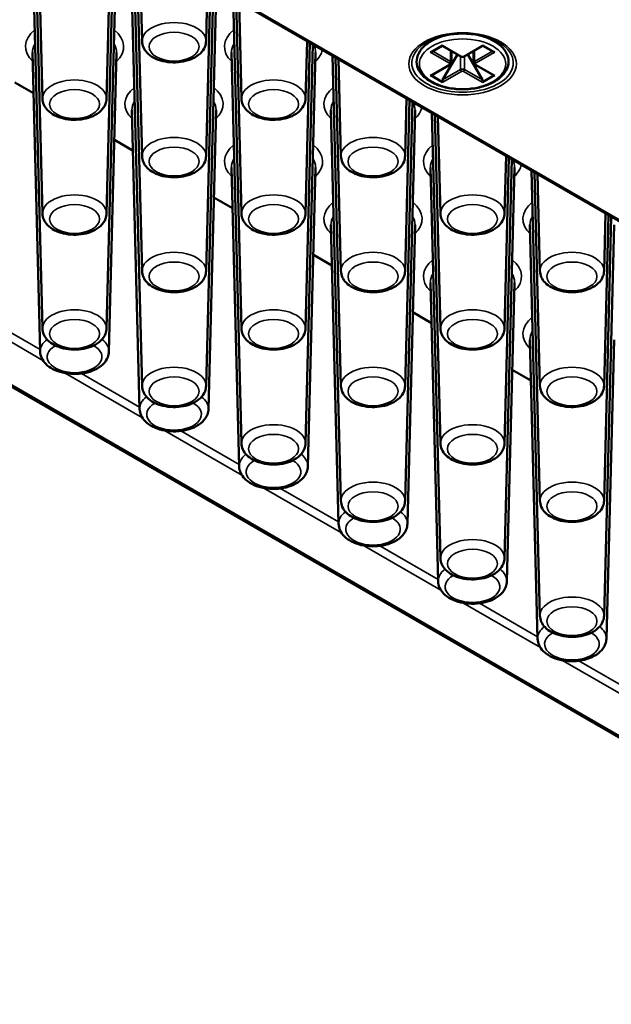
# Paper-space layout 'Sheet_1' of a CAD drawing. Header units: millimetres. Extents: x 0.8 to 58.3, y 0.8 to 58.3.
# Tile 107 of 128: x 47.5 to 49.2, y 40.8 to 43.5. Entities that reach past the tile are written whole.
import ezdxf

# ---------------------------------------------------------------- set-up
doc = ezdxf.new("R2010")
doc.units = ezdxf.units.MM
doc.layers.add('Visible (ISO)', color=7, linetype='Continuous', lineweight=50)
doc.layers.add('Visible Narrow (ISO)', color=7, linetype='Continuous', lineweight=35)

psp = doc.layouts.new('Sheet_1')

# ---------------------------------------------------------------- linework, layer by layer
at = {"layer": 'Visible (ISO)'}
for p, q in [((41.78643, 45.81622), (50.48872, 40.79195)), ((50.41707, 42.27798), (45.09985, 45.34788)), ((47.58286, 43.00395), (47.55915, 43.928)), ((47.58286, 43.32541), (47.56752, 43.92317)), ((47.76214, 43.32541), (47.77441, 43.80372)), ((47.76214, 43.00395), (47.78254, 43.79903)), ((47.58286, 42.6825), (47.55481, 43.77588)), ((47.76214, 42.6825), (47.79019, 43.77588)), ((47.86125, 42.84323), (47.83754, 43.76728)), ((47.86125, 43.16468), (47.84591, 43.76244)), ((47.86125, 43.48614), (47.85428, 43.75761)), ((48.04053, 43.48614), (48.04467, 43.64769)), ((48.04053, 43.16468), (48.0528, 43.643)), ((48.04053, 42.84323), (48.06093, 43.6383)), ((47.86125, 42.52177), (47.8332, 43.61515)), ((48.04053, 42.52177), (48.06858, 43.61515)), ((48.13964, 42.6825), (48.11593, 43.60655)), ((48.13964, 43.00395), (48.1243, 43.60172)), ((48.13964, 43.32541), (48.13267, 43.59688)), ((48.69024, 43.49782), (48.66889, 43.48549)), ((48.82619, 43.49782), (48.84754, 43.48549)), ((48.31892, 43.32541), (48.32306, 43.48696)), ((48.31892, 43.00395), (48.33119, 43.48227)), ((48.31892, 42.6825), (48.33932, 43.47758)), ((48.70139, 43.47372), (48.67192, 43.4567)), ((48.70139, 43.47505), (48.70139, 43.47372)), ((48.70139, 43.47372), (48.75346, 43.44365)), ((48.76297, 43.44365), (48.81505, 43.47372)), ((48.81505, 43.47505), (48.81505, 43.47372)), ((48.81505, 43.47372), (48.84452, 43.4567)), ((47.57626, 42.61815), (47.55481, 43.45442)), ((47.76874, 42.61815), (47.79019, 43.45442)), ((48.13964, 42.36104), (48.11158, 43.45442)), ((48.31892, 42.36104), (48.34697, 43.45442)), ((48.41803, 42.52177), (48.39432, 43.44582)), ((48.41803, 42.84323), (48.40269, 43.44099)), ((48.70254, 43.37794), (48.74372, 43.44927)), ((48.72712, 43.42616), (48.72712, 43.45886)), ((48.77271, 43.44927), (48.81389, 43.37794)), ((48.78932, 43.42616), (48.78932, 43.45886)), ((48.41803, 43.16468), (48.41106, 43.43615)), ((48.67192, 43.39108), (48.72399, 43.42115)), ((48.79244, 43.42115), (48.84452, 43.39108)), ((47.55772, 43.34083), (47.50554, 43.37096)), ((48.70139, 43.37085), (48.70139, 43.37406)), ((48.81505, 43.37085), (48.81505, 43.37406)), ((48.59731, 43.16468), (48.60145, 43.32623)), ((48.59731, 42.84323), (48.60958, 43.32154)), ((48.59731, 42.52177), (48.61771, 43.31685)), ((47.85465, 42.45742), (47.8332, 43.2937)), ((48.04713, 42.45742), (48.06858, 43.2937)), ((48.41803, 42.20032), (48.38997, 43.2937)), ((48.59731, 42.20032), (48.62536, 43.2937)), ((48.69641, 42.36104), (48.67271, 43.28509)), ((48.69641, 42.6825), (48.68108, 43.28026)), ((48.69641, 43.00395), (48.68945, 43.27543)), ((47.83611, 43.18011), (47.78393, 43.21023)), ((48.87569, 43.00395), (48.87984, 43.1655)), ((48.87569, 42.6825), (48.88797, 43.16081)), ((48.87569, 42.36104), (48.89609, 43.15612)), ((48.13304, 42.2967), (48.11158, 43.13297)), ((48.32551, 42.2967), (48.34697, 43.13297)), ((48.69641, 42.03959), (48.66836, 43.13297)), ((48.87569, 42.03959), (48.90375, 43.13297)), ((48.9748, 42.20032), (48.95109, 43.12437)), ((48.9748, 42.52177), (48.95947, 43.11953)), ((48.9748, 42.84323), (48.96784, 43.1147)), ((48.1145, 43.01938), (48.06232, 43.0495)), ((49.15408, 42.84323), (49.15823, 43.00478)), ((49.15408, 42.52177), (49.16636, 43.00008)), ((49.15408, 42.20032), (49.17448, 42.99539)), ((48.41143, 42.13597), (48.38997, 42.97224)), ((48.6039, 42.13597), (48.62536, 42.97224)), ((48.9748, 41.87886), (48.94675, 42.97224)), ((49.15408, 41.87886), (49.18214, 42.97224)), ((48.39289, 42.85865), (48.34071, 42.88878)), ((48.68982, 41.97524), (48.66836, 42.81151)), ((48.88229, 41.97524), (48.90375, 42.81151)), ((48.67128, 42.69792), (48.61909, 42.72805)), ((48.96821, 41.81451), (48.94675, 42.65079)), ((49.16068, 41.81451), (49.18214, 42.65079)), ((48.94966, 42.53719), (48.89748, 42.56732))]:
    psp.add_line(p, q, dxfattribs=at)
for centre, major_axis, start_param, end_param in [((48.75822, 43.47438), (0.08268, 0), 2.6739007, 2.7364457), ((48.75822, 43.47438), (0.08268, 0), 0.405147, 0.467692), ((48.66798, 43.45897), (-0.00557, 0), 1.5707963, 2.3561945), ((48.84845, 43.45897), (-0.00557, 0), 0.7853982, 1.5707963), ((48.66798, 43.39335), (-0.00557, 0), 1.5707963, 2.3561945), ((48.84845, 43.39335), (-0.00557, 0), 0.7853982, 1.5707963), ((48.70532, 43.37634), (-0.00278, -0.00482), 4.712389, 5.4977871), ((48.81111, 43.37634), (0.00278, -0.00482), 0.7853982, 1.5707963)]:
    psp.add_ellipse(centre, major_axis=major_axis, ratio=0.5773503, start_param=start_param, end_param=end_param, dxfattribs=at)
for points, knots in [([(48.65766, 43.48383), (48.6676, 43.48957), (48.67929, 43.49454), (48.70504, 43.50228), (48.71913, 43.50503), (48.74824, 43.50795), (48.76328, 43.5081), (48.79267, 43.50574), (48.80701, 43.50324), (48.83342, 43.49591), (48.8455, 43.4911), (48.85684, 43.48493), (48.85782, 43.48438), (48.85877, 43.48383)], [3.1415927, 3.1415927, 3.1415927, 3.1415927, 3.4472139, 3.4472139, 3.7550864, 3.7550864, 4.0649018, 4.0649018, 4.3748244, 4.3748244, 4.6829666, 4.6829666, 4.712389, 4.712389, 4.712389, 4.712389]), ([(47.86125, 43.48614), (47.8614, 43.48036), (47.86275, 43.47464), (47.86756, 43.46364), (47.87121, 43.45848), (47.88084, 43.44846), (47.88717, 43.44391), (47.90199, 43.43602), (47.91067, 43.43287), (47.92893, 43.42855), (47.93853, 43.42737), (47.9577, 43.427), (47.96728, 43.42779), (47.98574, 43.4313), (47.99462, 43.43403), (48.01092, 43.44154), (48.01836, 43.44632), (48.0302, 43.45773), (48.03485, 43.46423), (48.0394, 43.47626), (48.0404, 43.48117), (48.04053, 43.48614)], [5.5125995, 5.5125995, 5.5125995, 5.5125995, 5.7455282, 5.7455282, 6.0046458, 6.0046458, 6.3230817, 6.3230817, 6.6794607, 6.6794607, 7.0350514, 7.0350514, 7.3870267, 7.3870267, 7.7415292, 7.7415292, 8.0994886, 8.0994886, 8.4246655, 8.4246655, 8.6245675, 8.6245675, 8.6245675, 8.6245675]), ([(48.66889, 43.48549), (48.65884, 43.47969), (48.65029, 43.47283), (48.63741, 43.45764), (48.63296, 43.44931), (48.62903, 43.43264), (48.62918, 43.42438), (48.63349, 43.40854), (48.63764, 43.40097), (48.64962, 43.3866), (48.65776, 43.3799), (48.67721, 43.36827), (48.68864, 43.3634), (48.71339, 43.3561), (48.72671, 43.35366), (48.75392, 43.3514), (48.76778, 43.35156), (48.79476, 43.35448), (48.80786, 43.35722), (48.83205, 43.36509), (48.84314, 43.37023), (48.86214, 43.38253), (48.87006, 43.38971), (48.88146, 43.40536), (48.8851, 43.41379), (48.88749, 43.43045), (48.88661, 43.43858), (48.88098, 43.4542), (48.87615, 43.46166), (48.86366, 43.47478), (48.85615, 43.48052), (48.84754, 43.48549)], [3.1415927, 3.1415927, 3.1415927, 3.1415927, 3.4719162, 3.4719162, 3.7917404, 3.7917404, 4.0829356, 4.0829356, 4.3756698, 4.3756698, 4.6950394, 4.6950394, 5.0252691, 5.0252691, 5.3547014, 5.3547014, 5.6827382, 5.6827382, 6.0108782, 6.0108782, 6.3405388, 6.3405388, 6.6704305, 6.6704305, 6.985839, 6.985839, 7.2739503, 7.2739503, 7.5709229, 7.5709229, 7.8539816, 7.8539816, 7.8539816, 7.8539816]), ([(48.75346, 43.44365), (48.75406, 43.4433), (48.75469, 43.44305), (48.75595, 43.44268), (48.75659, 43.44256), (48.75789, 43.44244), (48.75854, 43.44244), (48.75984, 43.44256), (48.76048, 43.44268), (48.76175, 43.44305), (48.76237, 43.4433), (48.76297, 43.44365)], [4.712389, 4.712389, 4.712389, 4.712389, 5.0265482, 5.0265482, 5.3407075, 5.3407075, 5.6548668, 5.6548668, 5.969026, 5.969026, 6.2831853, 6.2831853, 6.2831853, 6.2831853]), ([(48.72399, 43.42115), (48.72429, 43.42132), (48.72459, 43.42152), (48.72516, 43.42197), (48.72544, 43.42223), (48.72596, 43.42282), (48.72621, 43.42316), (48.72663, 43.4239), (48.7268, 43.42432), (48.72705, 43.42521), (48.72712, 43.42569), (48.72712, 43.42616)], [0, 0, 0, 0, 0.15707963, 0.15707963, 0.31415927, 0.31415927, 0.4712389, 0.4712389, 0.62831853, 0.62831853, 0.78539816, 0.78539816, 0.78539816, 0.78539816]), ([(48.78932, 43.42616), (48.78932, 43.42569), (48.78938, 43.42521), (48.78963, 43.42432), (48.7898, 43.4239), (48.79023, 43.42316), (48.79047, 43.42282), (48.79099, 43.42223), (48.79127, 43.42197), (48.79184, 43.42152), (48.79214, 43.42132), (48.79244, 43.42115)], [3.92699082, 3.92699082, 3.92699082, 3.92699082, 4.08407045, 4.08407045, 4.24115008, 4.24115008, 4.39822972, 4.39822972, 4.55530935, 4.55530935, 4.71238898, 4.71238898, 4.71238898, 4.71238898]), ([(47.58286, 43.32541), (47.58301, 43.31963), (47.58436, 43.31391), (47.58917, 43.30292), (47.59282, 43.29775), (47.60245, 43.28774), (47.60879, 43.28319), (47.6236, 43.27529), (47.63228, 43.27214), (47.65054, 43.26782), (47.66014, 43.26664), (47.67931, 43.26627), (47.68889, 43.26706), (47.70735, 43.27057), (47.71623, 43.27331), (47.73253, 43.28081), (47.73997, 43.28559), (47.75182, 43.297), (47.75647, 43.3035), (47.76101, 43.31553), (47.76201, 43.32045), (47.76214, 43.32541)], [5.5125995, 5.5125995, 5.5125995, 5.5125995, 5.7455282, 5.7455282, 6.0046458, 6.0046458, 6.3230817, 6.3230817, 6.6794607, 6.6794607, 7.0350514, 7.0350514, 7.3870267, 7.3870267, 7.7415292, 7.7415292, 8.0994886, 8.0994886, 8.4246655, 8.4246655, 8.6245675, 8.6245675, 8.6245675, 8.6245675]), ([(48.13964, 43.32541), (48.13979, 43.31963), (48.14113, 43.31391), (48.14595, 43.30292), (48.1496, 43.29775), (48.15923, 43.28774), (48.16556, 43.28319), (48.18038, 43.27529), (48.18905, 43.27214), (48.20732, 43.26782), (48.21691, 43.26664), (48.23609, 43.26627), (48.24567, 43.26706), (48.26413, 43.27057), (48.27301, 43.27331), (48.28931, 43.28081), (48.29674, 43.28559), (48.30859, 43.297), (48.31324, 43.3035), (48.31778, 43.31553), (48.31879, 43.32045), (48.31892, 43.32541)], [5.5125995, 5.5125995, 5.5125995, 5.5125995, 5.7455282, 5.7455282, 6.0046458, 6.0046458, 6.3230817, 6.3230817, 6.6794607, 6.6794607, 7.0350514, 7.0350514, 7.3870267, 7.3870267, 7.7415292, 7.7415292, 8.0994886, 8.0994886, 8.4246655, 8.4246655, 8.6245675, 8.6245675, 8.6245675, 8.6245675]), ([(47.86125, 43.16468), (47.8614, 43.1589), (47.86275, 43.15318), (47.86756, 43.14219), (47.87121, 43.13702), (47.88084, 43.12701), (47.88717, 43.12246), (47.90199, 43.11456), (47.91067, 43.11142), (47.92893, 43.10709), (47.93853, 43.10592), (47.9577, 43.10554), (47.96728, 43.10633), (47.98574, 43.10984), (47.99462, 43.11258), (48.01092, 43.12008), (48.01836, 43.12486), (48.0302, 43.13628), (48.03485, 43.14277), (48.0394, 43.1548), (48.0404, 43.15972), (48.04053, 43.16468)], [5.5125995, 5.5125995, 5.5125995, 5.5125995, 5.7455282, 5.7455282, 6.0046458, 6.0046458, 6.3230817, 6.3230817, 6.6794607, 6.6794607, 7.0350514, 7.0350514, 7.3870267, 7.3870267, 7.7415292, 7.7415292, 8.0994886, 8.0994886, 8.4246655, 8.4246655, 8.6245675, 8.6245675, 8.6245675, 8.6245675]), ([(48.41803, 43.16468), (48.41817, 43.1589), (48.41952, 43.15318), (48.42434, 43.14219), (48.42798, 43.13702), (48.43762, 43.12701), (48.44395, 43.12246), (48.45877, 43.11456), (48.46744, 43.11142), (48.48571, 43.10709), (48.4953, 43.10592), (48.51448, 43.10554), (48.52406, 43.10633), (48.54252, 43.10984), (48.55139, 43.11258), (48.5677, 43.12008), (48.57513, 43.12486), (48.58698, 43.13628), (48.59163, 43.14277), (48.59617, 43.1548), (48.59718, 43.15972), (48.59731, 43.16468)], [5.5125995, 5.5125995, 5.5125995, 5.5125995, 5.7455282, 5.7455282, 6.0046458, 6.0046458, 6.3230817, 6.3230817, 6.6794607, 6.6794607, 7.0350514, 7.0350514, 7.3870267, 7.3870267, 7.7415292, 7.7415292, 8.0994886, 8.0994886, 8.4246655, 8.4246655, 8.6245675, 8.6245675, 8.6245675, 8.6245675]), ([(47.58286, 43.00395), (47.58301, 42.99817), (47.58436, 42.99246), (47.58917, 42.98146), (47.59282, 42.97629), (47.60245, 42.96628), (47.60879, 42.96173), (47.6236, 42.95383), (47.63228, 42.95069), (47.65054, 42.94636), (47.66014, 42.94519), (47.67931, 42.94482), (47.68889, 42.9456), (47.70735, 42.94912), (47.71623, 42.95185), (47.73253, 42.95935), (47.73997, 42.96413), (47.75182, 42.97555), (47.75647, 42.98205), (47.76101, 42.99407), (47.76201, 42.99899), (47.76214, 43.00395)], [5.5125995, 5.5125995, 5.5125995, 5.5125995, 5.7455282, 5.7455282, 6.0046458, 6.0046458, 6.3230817, 6.3230817, 6.6794607, 6.6794607, 7.0350514, 7.0350514, 7.3870267, 7.3870267, 7.7415292, 7.7415292, 8.0994886, 8.0994886, 8.4246655, 8.4246655, 8.6245675, 8.6245675, 8.6245675, 8.6245675]), ([(48.13964, 43.00395), (48.13979, 42.99817), (48.14113, 42.99246), (48.14595, 42.98146), (48.1496, 42.97629), (48.15923, 42.96628), (48.16556, 42.96173), (48.18038, 42.95383), (48.18905, 42.95069), (48.20732, 42.94636), (48.21691, 42.94519), (48.23609, 42.94482), (48.24567, 42.9456), (48.26413, 42.94912), (48.27301, 42.95185), (48.28931, 42.95935), (48.29674, 42.96413), (48.30859, 42.97555), (48.31324, 42.98205), (48.31778, 42.99407), (48.31879, 42.99899), (48.31892, 43.00395)], [5.5125995, 5.5125995, 5.5125995, 5.5125995, 5.7455282, 5.7455282, 6.0046458, 6.0046458, 6.3230817, 6.3230817, 6.6794607, 6.6794607, 7.0350514, 7.0350514, 7.3870267, 7.3870267, 7.7415292, 7.7415292, 8.0994886, 8.0994886, 8.4246655, 8.4246655, 8.6245675, 8.6245675, 8.6245675, 8.6245675]), ([(48.69641, 43.00395), (48.69656, 42.99817), (48.69791, 42.99246), (48.70273, 42.98146), (48.70637, 42.97629), (48.716, 42.96628), (48.72234, 42.96173), (48.73716, 42.95383), (48.74583, 42.95069), (48.7641, 42.94636), (48.77369, 42.94519), (48.79287, 42.94482), (48.80244, 42.9456), (48.82091, 42.94912), (48.82978, 42.95185), (48.84609, 42.95935), (48.85352, 42.96413), (48.86537, 42.97555), (48.87002, 42.98205), (48.87456, 42.99407), (48.87557, 42.99899), (48.87569, 43.00395)], [5.5125995, 5.5125995, 5.5125995, 5.5125995, 5.7455282, 5.7455282, 6.0046458, 6.0046458, 6.3230817, 6.3230817, 6.6794607, 6.6794607, 7.0350514, 7.0350514, 7.3870267, 7.3870267, 7.7415292, 7.7415292, 8.0994886, 8.0994886, 8.4246655, 8.4246655, 8.6245675, 8.6245675, 8.6245675, 8.6245675]), ([(47.86125, 42.84323), (47.8614, 42.83744), (47.86275, 42.83173), (47.86756, 42.82073), (47.87121, 42.81557), (47.88084, 42.80555), (47.88717, 42.801), (47.90199, 42.7931), (47.91067, 42.78996), (47.92893, 42.78564), (47.93853, 42.78446), (47.9577, 42.78409), (47.96728, 42.78487), (47.98574, 42.78839), (47.99462, 42.79112), (48.01092, 42.79863), (48.01836, 42.80341), (48.0302, 42.81482), (48.03485, 42.82132), (48.0394, 42.83334), (48.0404, 42.83826), (48.04053, 42.84323)], [5.5125995, 5.5125995, 5.5125995, 5.5125995, 5.7455282, 5.7455282, 6.0046458, 6.0046458, 6.3230817, 6.3230817, 6.6794607, 6.6794607, 7.0350514, 7.0350514, 7.3870267, 7.3870267, 7.7415292, 7.7415292, 8.0994886, 8.0994886, 8.4246655, 8.4246655, 8.6245675, 8.6245675, 8.6245675, 8.6245675]), ([(48.41803, 42.84323), (48.41817, 42.83744), (48.41952, 42.83173), (48.42434, 42.82073), (48.42798, 42.81557), (48.43762, 42.80555), (48.44395, 42.801), (48.45877, 42.7931), (48.46744, 42.78996), (48.48571, 42.78564), (48.4953, 42.78446), (48.51448, 42.78409), (48.52406, 42.78487), (48.54252, 42.78839), (48.55139, 42.79112), (48.5677, 42.79863), (48.57513, 42.80341), (48.58698, 42.81482), (48.59163, 42.82132), (48.59617, 42.83334), (48.59718, 42.83826), (48.59731, 42.84323)], [5.5125995, 5.5125995, 5.5125995, 5.5125995, 5.7455282, 5.7455282, 6.0046458, 6.0046458, 6.3230817, 6.3230817, 6.6794607, 6.6794607, 7.0350514, 7.0350514, 7.3870267, 7.3870267, 7.7415292, 7.7415292, 8.0994886, 8.0994886, 8.4246655, 8.4246655, 8.6245675, 8.6245675, 8.6245675, 8.6245675]), ([(48.9748, 42.84323), (48.97495, 42.83744), (48.9763, 42.83173), (48.98112, 42.82073), (48.98476, 42.81557), (48.99439, 42.80555), (49.00073, 42.801), (49.01555, 42.7931), (49.02422, 42.78996), (49.04249, 42.78564), (49.05208, 42.78446), (49.07125, 42.78409), (49.08083, 42.78487), (49.09929, 42.78839), (49.10817, 42.79112), (49.12447, 42.79863), (49.13191, 42.80341), (49.14376, 42.81482), (49.14841, 42.82132), (49.15295, 42.83334), (49.15396, 42.83826), (49.15408, 42.84323)], [5.5125995, 5.5125995, 5.5125995, 5.5125995, 5.7455282, 5.7455282, 6.0046458, 6.0046458, 6.3230817, 6.3230817, 6.6794607, 6.6794607, 7.0350514, 7.0350514, 7.3870267, 7.3870267, 7.7415292, 7.7415292, 8.0994886, 8.0994886, 8.4246655, 8.4246655, 8.6245675, 8.6245675, 8.6245675, 8.6245675]), ([(47.58286, 42.6825), (47.58301, 42.67672), (47.58436, 42.671), (47.58917, 42.66001), (47.59282, 42.65484), (47.60245, 42.64482), (47.60879, 42.64028), (47.6236, 42.63238), (47.63228, 42.62923), (47.65054, 42.62491), (47.66014, 42.62373), (47.67931, 42.62336), (47.68889, 42.62415), (47.70735, 42.62766), (47.71623, 42.6304), (47.73253, 42.6379), (47.73997, 42.64268), (47.75182, 42.65409), (47.75647, 42.66059), (47.76101, 42.67262), (47.76201, 42.67754), (47.76214, 42.6825)], [5.5125995, 5.5125995, 5.5125995, 5.5125995, 5.7455282, 5.7455282, 6.0046458, 6.0046458, 6.3230817, 6.3230817, 6.6794607, 6.6794607, 7.0350514, 7.0350514, 7.3870267, 7.3870267, 7.7415292, 7.7415292, 8.0994886, 8.0994886, 8.4246655, 8.4246655, 8.6245675, 8.6245675, 8.6245675, 8.6245675]), ([(48.13964, 42.6825), (48.13979, 42.67672), (48.14113, 42.671), (48.14595, 42.66001), (48.1496, 42.65484), (48.15923, 42.64482), (48.16556, 42.64028), (48.18038, 42.63238), (48.18905, 42.62923), (48.20732, 42.62491), (48.21691, 42.62373), (48.23609, 42.62336), (48.24567, 42.62415), (48.26413, 42.62766), (48.27301, 42.6304), (48.28931, 42.6379), (48.29674, 42.64268), (48.30859, 42.65409), (48.31324, 42.66059), (48.31778, 42.67262), (48.31879, 42.67754), (48.31892, 42.6825)], [5.5125995, 5.5125995, 5.5125995, 5.5125995, 5.7455282, 5.7455282, 6.0046458, 6.0046458, 6.3230817, 6.3230817, 6.6794607, 6.6794607, 7.0350514, 7.0350514, 7.3870267, 7.3870267, 7.7415292, 7.7415292, 8.0994886, 8.0994886, 8.4246655, 8.4246655, 8.6245675, 8.6245675, 8.6245675, 8.6245675]), ([(48.69641, 42.6825), (48.69656, 42.67672), (48.69791, 42.671), (48.70273, 42.66001), (48.70637, 42.65484), (48.716, 42.64482), (48.72234, 42.64028), (48.73716, 42.63238), (48.74583, 42.62923), (48.7641, 42.62491), (48.77369, 42.62373), (48.79287, 42.62336), (48.80244, 42.62415), (48.82091, 42.62766), (48.82978, 42.6304), (48.84609, 42.6379), (48.85352, 42.64268), (48.86537, 42.65409), (48.87002, 42.66059), (48.87456, 42.67262), (48.87557, 42.67754), (48.87569, 42.6825)], [5.5125995, 5.5125995, 5.5125995, 5.5125995, 5.7455282, 5.7455282, 6.0046458, 6.0046458, 6.3230817, 6.3230817, 6.6794607, 6.6794607, 7.0350514, 7.0350514, 7.3870267, 7.3870267, 7.7415292, 7.7415292, 8.0994886, 8.0994886, 8.4246655, 8.4246655, 8.6245675, 8.6245675, 8.6245675, 8.6245675]), ([(47.57626, 42.61815), (47.57642, 42.61198), (47.57788, 42.60588), (47.5831, 42.59413), (47.58707, 42.5886), (47.59753, 42.57791), (47.60441, 42.57305), (47.62044, 42.56469), (47.62976, 42.56137), (47.64939, 42.55683), (47.65969, 42.55561), (47.68026, 42.55527), (47.69053, 42.55614), (47.71031, 42.55994), (47.71981, 42.56288), (47.7372, 42.57089), (47.74511, 42.57597), (47.75774, 42.58807), (47.76269, 42.59496), (47.76753, 42.60769), (47.7686, 42.6129), (47.76874, 42.61815)], [5.5125995, 5.5125995, 5.5125995, 5.5125995, 5.7491134, 5.7491134, 6.0122747, 6.0122747, 6.3333146, 6.3333146, 6.6876638, 6.6876638, 7.0403779, 7.0403779, 7.3897954, 7.3897954, 7.7416371, 7.7416371, 8.0969955, 8.0969955, 8.4232783, 8.4232783, 8.6245675, 8.6245675, 8.6245675, 8.6245675]), ([(47.86125, 42.52177), (47.8614, 42.51599), (47.86275, 42.51027), (47.86756, 42.49928), (47.87121, 42.49411), (47.88084, 42.4841), (47.88717, 42.47955), (47.90199, 42.47165), (47.91067, 42.46851), (47.92893, 42.46418), (47.93853, 42.463), (47.9577, 42.46263), (47.96728, 42.46342), (47.98574, 42.46693), (47.99462, 42.46967), (48.01092, 42.47717), (48.01836, 42.48195), (48.0302, 42.49337), (48.03485, 42.49986), (48.0394, 42.51189), (48.0404, 42.51681), (48.04053, 42.52177)], [5.5125995, 5.5125995, 5.5125995, 5.5125995, 5.7455282, 5.7455282, 6.0046458, 6.0046458, 6.3230817, 6.3230817, 6.6794607, 6.6794607, 7.0350514, 7.0350514, 7.3870267, 7.3870267, 7.7415292, 7.7415292, 8.0994886, 8.0994886, 8.4246655, 8.4246655, 8.6245675, 8.6245675, 8.6245675, 8.6245675]), ([(48.41803, 42.52177), (48.41817, 42.51599), (48.41952, 42.51027), (48.42434, 42.49928), (48.42798, 42.49411), (48.43762, 42.4841), (48.44395, 42.47955), (48.45877, 42.47165), (48.46744, 42.46851), (48.48571, 42.46418), (48.4953, 42.463), (48.51448, 42.46263), (48.52406, 42.46342), (48.54252, 42.46693), (48.55139, 42.46967), (48.5677, 42.47717), (48.57513, 42.48195), (48.58698, 42.49337), (48.59163, 42.49986), (48.59617, 42.51189), (48.59718, 42.51681), (48.59731, 42.52177)], [5.5125995, 5.5125995, 5.5125995, 5.5125995, 5.7455282, 5.7455282, 6.0046458, 6.0046458, 6.3230817, 6.3230817, 6.6794607, 6.6794607, 7.0350514, 7.0350514, 7.3870267, 7.3870267, 7.7415292, 7.7415292, 8.0994886, 8.0994886, 8.4246655, 8.4246655, 8.6245675, 8.6245675, 8.6245675, 8.6245675]), ([(48.9748, 42.52177), (48.97495, 42.51599), (48.9763, 42.51027), (48.98112, 42.49928), (48.98476, 42.49411), (48.99439, 42.4841), (49.00073, 42.47955), (49.01555, 42.47165), (49.02422, 42.46851), (49.04249, 42.46418), (49.05208, 42.463), (49.07125, 42.46263), (49.08083, 42.46342), (49.09929, 42.46693), (49.10817, 42.46967), (49.12447, 42.47717), (49.13191, 42.48195), (49.14376, 42.49337), (49.14841, 42.49986), (49.15295, 42.51189), (49.15396, 42.51681), (49.15408, 42.52177)], [5.5125995, 5.5125995, 5.5125995, 5.5125995, 5.7455282, 5.7455282, 6.0046458, 6.0046458, 6.3230817, 6.3230817, 6.6794607, 6.6794607, 7.0350514, 7.0350514, 7.3870267, 7.3870267, 7.7415292, 7.7415292, 8.0994886, 8.0994886, 8.4246655, 8.4246655, 8.6245675, 8.6245675, 8.6245675, 8.6245675]), ([(47.85465, 42.45742), (47.85481, 42.45125), (47.85627, 42.44515), (47.86149, 42.4334), (47.86545, 42.42787), (47.87592, 42.41718), (47.8828, 42.41233), (47.89882, 42.40396), (47.90815, 42.40064), (47.92778, 42.3961), (47.93807, 42.39488), (47.95865, 42.39455), (47.96892, 42.39541), (47.9887, 42.39921), (47.99819, 42.40215), (48.01559, 42.41016), (48.0235, 42.41524), (48.03613, 42.42734), (48.04108, 42.43424), (48.04592, 42.44696), (48.04699, 42.45217), (48.04713, 42.45742)], [5.5125995, 5.5125995, 5.5125995, 5.5125995, 5.7491134, 5.7491134, 6.0122747, 6.0122747, 6.3333146, 6.3333146, 6.6876638, 6.6876638, 7.0403779, 7.0403779, 7.3897954, 7.3897954, 7.7416371, 7.7416371, 8.0969955, 8.0969955, 8.4232783, 8.4232783, 8.6245675, 8.6245675, 8.6245675, 8.6245675]), ([(48.13964, 42.36104), (48.13979, 42.35526), (48.14113, 42.34955), (48.14595, 42.33855), (48.1496, 42.33338), (48.15923, 42.32337), (48.16556, 42.31882), (48.18038, 42.31092), (48.18905, 42.30778), (48.20732, 42.30345), (48.21691, 42.30228), (48.23609, 42.30191), (48.24567, 42.30269), (48.26413, 42.30621), (48.27301, 42.30894), (48.28931, 42.31644), (48.29674, 42.32122), (48.30859, 42.33264), (48.31324, 42.33914), (48.31778, 42.35116), (48.31879, 42.35608), (48.31892, 42.36104)], [5.5125995, 5.5125995, 5.5125995, 5.5125995, 5.7455282, 5.7455282, 6.0046458, 6.0046458, 6.3230817, 6.3230817, 6.6794607, 6.6794607, 7.0350514, 7.0350514, 7.3870267, 7.3870267, 7.7415292, 7.7415292, 8.0994886, 8.0994886, 8.4246655, 8.4246655, 8.6245675, 8.6245675, 8.6245675, 8.6245675]), ([(48.69641, 42.36104), (48.69656, 42.35526), (48.69791, 42.34955), (48.70273, 42.33855), (48.70637, 42.33338), (48.716, 42.32337), (48.72234, 42.31882), (48.73716, 42.31092), (48.74583, 42.30778), (48.7641, 42.30345), (48.77369, 42.30228), (48.79287, 42.30191), (48.80244, 42.30269), (48.82091, 42.30621), (48.82978, 42.30894), (48.84609, 42.31644), (48.85352, 42.32122), (48.86537, 42.33264), (48.87002, 42.33914), (48.87456, 42.35116), (48.87557, 42.35608), (48.87569, 42.36104)], [5.5125995, 5.5125995, 5.5125995, 5.5125995, 5.7455282, 5.7455282, 6.0046458, 6.0046458, 6.3230817, 6.3230817, 6.6794607, 6.6794607, 7.0350514, 7.0350514, 7.3870267, 7.3870267, 7.7415292, 7.7415292, 8.0994886, 8.0994886, 8.4246655, 8.4246655, 8.6245675, 8.6245675, 8.6245675, 8.6245675]), ([(48.13304, 42.2967), (48.1332, 42.29052), (48.13466, 42.28442), (48.13988, 42.27267), (48.14384, 42.26715), (48.15431, 42.25646), (48.16119, 42.2516), (48.17721, 42.24323), (48.18654, 42.23991), (48.20617, 42.23537), (48.21646, 42.23415), (48.23704, 42.23382), (48.24731, 42.23469), (48.26709, 42.23848), (48.27658, 42.24142), (48.29398, 42.24943), (48.30189, 42.25451), (48.31452, 42.26661), (48.31947, 42.27351), (48.32431, 42.28624), (48.32538, 42.29144), (48.32551, 42.2967)], [5.5125995, 5.5125995, 5.5125995, 5.5125995, 5.7491134, 5.7491134, 6.0122747, 6.0122747, 6.3333146, 6.3333146, 6.6876638, 6.6876638, 7.0403779, 7.0403779, 7.3897954, 7.3897954, 7.7416371, 7.7416371, 8.0969955, 8.0969955, 8.4232783, 8.4232783, 8.6245675, 8.6245675, 8.6245675, 8.6245675]), ([(48.41803, 42.20032), (48.41817, 42.19453), (48.41952, 42.18882), (48.42434, 42.17782), (48.42798, 42.17266), (48.43762, 42.16264), (48.44395, 42.15809), (48.45877, 42.15019), (48.46744, 42.14705), (48.48571, 42.14273), (48.4953, 42.14155), (48.51448, 42.14118), (48.52406, 42.14196), (48.54252, 42.14548), (48.55139, 42.14821), (48.5677, 42.15572), (48.57513, 42.1605), (48.58698, 42.17191), (48.59163, 42.17841), (48.59617, 42.19043), (48.59718, 42.19535), (48.59731, 42.20032)], [5.5125995, 5.5125995, 5.5125995, 5.5125995, 5.7455282, 5.7455282, 6.0046458, 6.0046458, 6.3230817, 6.3230817, 6.6794607, 6.6794607, 7.0350514, 7.0350514, 7.3870267, 7.3870267, 7.7415292, 7.7415292, 8.0994886, 8.0994886, 8.4246655, 8.4246655, 8.6245675, 8.6245675, 8.6245675, 8.6245675]), ([(48.9748, 42.20032), (48.97495, 42.19453), (48.9763, 42.18882), (48.98112, 42.17782), (48.98476, 42.17266), (48.99439, 42.16264), (49.00073, 42.15809), (49.01555, 42.15019), (49.02422, 42.14705), (49.04249, 42.14273), (49.05208, 42.14155), (49.07125, 42.14118), (49.08083, 42.14196), (49.09929, 42.14548), (49.10817, 42.14821), (49.12447, 42.15572), (49.13191, 42.1605), (49.14376, 42.17191), (49.14841, 42.17841), (49.15295, 42.19043), (49.15396, 42.19535), (49.15408, 42.20032)], [5.5125995, 5.5125995, 5.5125995, 5.5125995, 5.7455282, 5.7455282, 6.0046458, 6.0046458, 6.3230817, 6.3230817, 6.6794607, 6.6794607, 7.0350514, 7.0350514, 7.3870267, 7.3870267, 7.7415292, 7.7415292, 8.0994886, 8.0994886, 8.4246655, 8.4246655, 8.6245675, 8.6245675, 8.6245675, 8.6245675]), ([(48.41143, 42.13597), (48.41159, 42.1298), (48.41305, 42.1237), (48.41827, 42.11195), (48.42223, 42.10642), (48.4327, 42.09573), (48.43958, 42.09087), (48.4556, 42.0825), (48.46493, 42.07919), (48.48456, 42.07465), (48.49485, 42.07343), (48.51542, 42.07309), (48.5257, 42.07396), (48.54548, 42.07776), (48.55497, 42.0807), (48.57237, 42.0887), (48.58028, 42.09379), (48.59291, 42.10589), (48.59786, 42.11278), (48.6027, 42.12551), (48.60377, 42.13072), (48.6039, 42.13597)], [5.5125995, 5.5125995, 5.5125995, 5.5125995, 5.7491134, 5.7491134, 6.0122747, 6.0122747, 6.3333146, 6.3333146, 6.6876638, 6.6876638, 7.0403779, 7.0403779, 7.3897954, 7.3897954, 7.7416371, 7.7416371, 8.0969955, 8.0969955, 8.4232783, 8.4232783, 8.6245675, 8.6245675, 8.6245675, 8.6245675]), ([(48.69641, 42.03959), (48.69656, 42.03381), (48.69791, 42.02809), (48.70273, 42.0171), (48.70637, 42.01193), (48.716, 42.00191), (48.72234, 41.99737), (48.73716, 41.98947), (48.74583, 41.98632), (48.7641, 41.982), (48.77369, 41.98082), (48.79287, 41.98045), (48.80244, 41.98124), (48.82091, 41.98475), (48.82978, 41.98749), (48.84609, 41.99499), (48.85352, 41.99977), (48.86537, 42.01118), (48.87002, 42.01768), (48.87456, 42.02971), (48.87557, 42.03463), (48.87569, 42.03959)], [5.5125995, 5.5125995, 5.5125995, 5.5125995, 5.7455282, 5.7455282, 6.0046458, 6.0046458, 6.3230817, 6.3230817, 6.6794607, 6.6794607, 7.0350514, 7.0350514, 7.3870267, 7.3870267, 7.7415292, 7.7415292, 8.0994886, 8.0994886, 8.4246655, 8.4246655, 8.6245675, 8.6245675, 8.6245675, 8.6245675]), ([(48.68982, 41.97524), (48.68998, 41.96907), (48.69143, 41.96297), (48.69666, 41.95122), (48.70062, 41.94569), (48.71109, 41.935), (48.71797, 41.93014), (48.73399, 41.92178), (48.74332, 41.91846), (48.76295, 41.91392), (48.77324, 41.9127), (48.79381, 41.91236), (48.80409, 41.91323), (48.82386, 41.91703), (48.83336, 41.91997), (48.85076, 41.92798), (48.85867, 41.93306), (48.8713, 41.94516), (48.87625, 41.95205), (48.88109, 41.96478), (48.88216, 41.96999), (48.88229, 41.97524)], [5.5125995, 5.5125995, 5.5125995, 5.5125995, 5.7491134, 5.7491134, 6.0122747, 6.0122747, 6.3333146, 6.3333146, 6.6876638, 6.6876638, 7.0403779, 7.0403779, 7.3897954, 7.3897954, 7.7416371, 7.7416371, 8.0969955, 8.0969955, 8.4232783, 8.4232783, 8.6245675, 8.6245675, 8.6245675, 8.6245675]), ([(48.9748, 41.87886), (48.97495, 41.87308), (48.9763, 41.86736), (48.98112, 41.85637), (48.98476, 41.8512), (48.99439, 41.84119), (49.00073, 41.83664), (49.01555, 41.82874), (49.02422, 41.8256), (49.04249, 41.82127), (49.05208, 41.82009), (49.07125, 41.81972), (49.08083, 41.82051), (49.09929, 41.82402), (49.10817, 41.82676), (49.12447, 41.83426), (49.13191, 41.83904), (49.14376, 41.85045), (49.14841, 41.85695), (49.15295, 41.86898), (49.15396, 41.8739), (49.15408, 41.87886)], [5.5125995, 5.5125995, 5.5125995, 5.5125995, 5.7455282, 5.7455282, 6.0046458, 6.0046458, 6.3230817, 6.3230817, 6.6794607, 6.6794607, 7.0350514, 7.0350514, 7.3870267, 7.3870267, 7.7415292, 7.7415292, 8.0994886, 8.0994886, 8.4246655, 8.4246655, 8.6245675, 8.6245675, 8.6245675, 8.6245675]), ([(48.96821, 41.81451), (48.96836, 41.80834), (48.96982, 41.80224), (48.97505, 41.79049), (48.97901, 41.78496), (48.98947, 41.77427), (48.99635, 41.76941), (49.01238, 41.76105), (49.02171, 41.75773), (49.04133, 41.75319), (49.05163, 41.75197), (49.0722, 41.75163), (49.08248, 41.7525), (49.10225, 41.7563), (49.11175, 41.75924), (49.12915, 41.76725), (49.13705, 41.77233), (49.14968, 41.78443), (49.15464, 41.79133), (49.15947, 41.80405), (49.16055, 41.80926), (49.16068, 41.81451)], [5.5125995, 5.5125995, 5.5125995, 5.5125995, 5.7491134, 5.7491134, 6.0122747, 6.0122747, 6.3333146, 6.3333146, 6.6876638, 6.6876638, 7.0403779, 7.0403779, 7.3897954, 7.3897954, 7.7416371, 7.7416371, 8.0969955, 8.0969955, 8.4232783, 8.4232783, 8.6245675, 8.6245675, 8.6245675, 8.6245675])]:
    psp.add_open_spline(points, degree=3, knots=knots, dxfattribs=at)
at = {"layer": 'Visible Narrow (ISO)'}
for p, q in [((50.4966, 40.79273), (41.78863, 45.82028)), ((50.42298, 42.27857), (45.10576, 45.34847)), ((48.70139, 43.47505), (48.66798, 43.45576)), ((48.75543, 43.44384), (48.70139, 43.47505)), ((48.81505, 43.47505), (48.761, 43.44384)), ((48.84845, 43.45576), (48.81505, 43.47505)), ((48.66798, 43.45576), (48.72203, 43.42456)), ((48.72481, 43.42938), (48.6747, 43.45831)), ((48.72481, 43.42938), (48.72481, 43.46019)), ((48.75265, 43.44412), (48.75265, 43.40688)), ((48.76378, 43.44412), (48.76378, 43.40688)), ((48.79162, 43.42938), (48.79162, 43.46019)), ((48.84173, 43.45831), (48.79162, 43.42938)), ((48.79441, 43.42456), (48.84845, 43.45576)), ((48.72203, 43.42134), (48.66798, 43.39014)), ((48.84845, 43.39014), (48.79441, 43.42134)), ((48.66798, 43.39014), (48.70139, 43.37085)), ((48.67192, 43.39108), (48.70139, 43.37406)), ((48.70139, 43.37085), (48.75543, 43.40205)), ((48.75265, 43.40688), (48.70254, 43.37794)), ((48.761, 43.40205), (48.81505, 43.37085)), ((48.81389, 43.37794), (48.76378, 43.40688)), ((48.84452, 43.39108), (48.81505, 43.37406)), ((48.81505, 43.37085), (48.84845, 43.39014)), ((47.36738, 42.71854), (47.58406, 42.59345)), ((47.57613, 42.62352), (47.41352, 42.7174)), ((47.64577, 42.55782), (47.86244, 42.43272)), ((47.85451, 42.46279), (47.69191, 42.55667)), ((47.92416, 42.39709), (48.14083, 42.27199)), ((48.1329, 42.30206), (47.97029, 42.39594)), ((48.20255, 42.23636), (48.41922, 42.11126)), ((48.41129, 42.14133), (48.24868, 42.23521)), ((48.48093, 42.07563), (48.69761, 41.95054)), ((48.68968, 41.9806), (48.52707, 42.07449)), ((48.75932, 41.91491), (48.976, 41.78981)), ((48.96807, 41.81988), (48.80546, 41.91376)), ((49.03771, 41.75418), (49.25439, 41.62908)), ((49.24646, 41.65915), (49.08385, 41.75303))]:
    psp.add_line(p, q, dxfattribs=at)
for centre, major_axis, start_param, end_param in [((47.95089, 43.4869), (0.08965, 0), 6.268373, 9.4395903), ((47.6725, 43.47117), (-0.13739, 0), 5.6539336, 6.8341344), ((47.6725, 43.47117), (0.13739, 0), 5.7322362, 6.912437), ((48.22928, 43.47117), (-0.13739, 0), 5.6539336, 6.8341344), ((48.75822, 43.43392), (-0.12632, 0), 3.9269908, 5.4977871), ((48.75822, 43.47943), (-0.07874, 0), 5.9081283, 5.9568986), ((48.75822, 43.47943), (0.07874, 0), 0.3262867, 0.375057), ((47.6725, 43.45543), (-0.11771, 0), 5.9214432, 6.2979976), ((47.6725, 43.45543), (0.11771, 0), 6.268373, 6.6449275), ((48.22928, 43.45543), (-0.11771, 0), 5.9214432, 6.2979976), ((48.22928, 43.45543), (0.11771, 0), 6.268373, 6.5983635), ((48.75822, 43.42577), (0.14221, 0), 2.3561945, 7.0685835), ((48.22928, 43.47117), (0.13739, 0), 5.7322362, 6.1709795), ((48.75543, 43.44706), (-0.00197, -0.00341), 0, 0.7853982), ((48.75822, 43.44545), (-0.00394, 0), 0.7853982, 2.3561945), ((48.761, 43.44706), (0.00197, -0.00341), 5.4977871, 6.2831853), ((48.72203, 43.42777), (-0.00197, -0.00341), 0.7853982, 2.3561945), ((48.71924, 43.42295), (0.00394, 0), 5.4977871, 7.0685835), ((48.72203, 43.42456), (0.00197, -0.00341), 5.4977871, 6.2831853), ((48.71924, 43.42616), (0.00787, 0), 0, 0.7853982), ((48.79719, 43.42616), (-0.00787, 0), 5.4977871, 6.2831853), ((48.79441, 43.42777), (-0.00197, 0.00341), 0.7853982, 2.3561945), ((48.79441, 43.42456), (-0.00197, -0.00341), 0, 0.7853982), ((48.79719, 43.42295), (-0.00394, 0), 5.4977871, 7.0685835), ((48.75822, 43.40366), (-0.00787, 0), 3.9269908, 5.4977871), ((48.75543, 43.40527), (-0.00197, 0.00341), 0.7853982, 2.3561945), ((48.75822, 43.40045), (0.00394, 0), 0.7853982, 2.3561945), ((48.761, 43.40527), (0.00197, 0.00341), 3.9269908, 5.4977871), ((47.6725, 43.32618), (0.08965, 0), 6.268373, 9.4395903), ((48.22928, 43.32618), (0.08965, 0), 6.268373, 9.4395903), ((47.95089, 43.31044), (-0.13739, 0), 5.6539336, 6.8341344), ((47.95089, 43.31044), (0.13739, 0), 5.7322362, 6.912437), ((48.50767, 43.31044), (-0.13739, 0), 5.6539336, 6.8341344), ((47.95089, 43.2947), (-0.11771, 0), 5.9214432, 6.2979976), ((47.95089, 43.2947), (0.11771, 0), 6.268373, 6.6449275), ((48.50767, 43.2947), (-0.11771, 0), 5.9214432, 6.2979976), ((48.50767, 43.2947), (0.11771, 0), 6.268373, 6.5983635), ((48.50767, 43.31044), (0.13739, 0), 5.7322362, 6.1709795), ((47.95089, 43.16545), (0.08965, 0), 6.268373, 9.4395903), ((48.22928, 43.14971), (-0.13739, 0), 5.6539336, 6.8341344), ((48.22928, 43.14971), (0.13739, 0), 5.7322362, 6.912437), ((48.50767, 43.16545), (0.08965, 0), 6.268373, 9.4395903), ((48.78605, 43.14971), (-0.13739, 0), 5.6539336, 6.8341344), ((48.22928, 43.13398), (-0.11771, 0), 5.9214432, 6.2979976), ((48.22928, 43.13398), (0.11771, 0), 6.268373, 6.6449275), ((48.78605, 43.13398), (-0.11771, 0), 5.9214432, 6.2979976), ((48.78605, 43.13398), (0.11771, 0), 6.268373, 6.5983635), ((48.78605, 43.14971), (0.13739, 0), 5.7322362, 6.1709795), ((47.6725, 43.00472), (0.08965, 0), 6.268373, 9.4395903), ((48.22928, 43.00472), (0.08965, 0), 6.268373, 9.4395903), ((48.78605, 43.00472), (0.08965, 0), 6.268373, 9.4395903), ((48.50767, 42.98898), (-0.13739, 0), 5.6539336, 6.8341344), ((48.50767, 42.98898), (0.13739, 0), 5.7322362, 6.912437), ((49.06444, 42.98898), (-0.13739, 0), 5.6539336, 6.8341344), ((48.50767, 42.97325), (-0.11771, 0), 5.9214432, 6.2979976), ((48.50767, 42.97325), (0.11771, 0), 6.268373, 6.6449275), ((49.06444, 42.97325), (-0.11771, 0), 5.9214432, 6.2979976), ((47.95089, 42.84399), (0.08965, 0), 6.268373, 9.4395903), ((48.50767, 42.84399), (0.08965, 0), 6.268373, 9.4395903), ((49.06444, 42.84399), (0.08965, 0), 6.268373, 9.4395903), ((48.78605, 42.82826), (-0.13739, 0), 5.6539336, 6.8341344), ((48.78605, 42.82826), (0.13739, 0), 5.7322362, 6.912437), ((48.78605, 42.81252), (-0.11771, 0), 5.9214432, 6.2979976), ((48.78605, 42.81252), (0.11771, 0), 6.268373, 6.6449275), ((47.6725, 42.68326), (0.08965, 0), 6.268373, 9.4395903), ((48.22928, 42.68326), (0.08965, 0), 6.268373, 9.4395903), ((48.78605, 42.68326), (0.08965, 0), 6.268373, 9.4395903), ((49.06444, 42.66753), (-0.13739, 0), 5.6539336, 6.8341344), ((49.06444, 42.65179), (-0.11771, 0), 5.9214432, 6.2979976), ((47.6725, 42.61897), (-0.09625, 0), 5.6414772, 6.2979976), ((47.6725, 42.61897), (0.09625, 0), 6.268373, 6.9248934), ((47.6725, 42.60324), (0.07657, 0), 2.3435435, 7.0812344), ((47.95089, 42.52254), (0.08965, 0), 6.268373, 9.4395903), ((48.50767, 42.52254), (0.08965, 0), 6.268373, 9.4395903), ((49.06444, 42.52254), (0.08965, 0), 6.268373, 9.4395903), ((47.95089, 42.45825), (-0.09625, 0), 5.6414772, 6.2979976), ((47.95089, 42.45825), (0.09625, 0), 6.268373, 6.9248934), ((47.95089, 42.44251), (0.07657, 0), 2.3435435, 7.0812344), ((48.22928, 42.36181), (0.08965, 0), 6.268373, 9.4395903), ((48.78605, 42.36181), (0.08965, 0), 6.268373, 9.4395903), ((48.22928, 42.29752), (-0.09625, 0), 5.6414772, 6.2979976), ((48.22928, 42.28178), (0.07657, 0), 2.3435435, 7.0812344), ((48.22928, 42.29752), (0.09625, 0), 6.268373, 6.9248934), ((48.50767, 42.20108), (0.08965, 0), 6.268373, 9.4395903), ((49.06444, 42.20108), (0.08965, 0), 6.268373, 9.4395903), ((48.50767, 42.13679), (-0.09625, 0), 5.6414772, 6.2979976), ((48.50767, 42.12105), (0.07657, 0), 2.3435435, 7.0812344), ((48.50767, 42.13679), (0.09625, 0), 6.268373, 6.9248934), ((48.78605, 42.04035), (0.08965, 0), 6.268373, 9.4395903), ((48.78605, 41.97606), (-0.09625, 0), 5.6414772, 6.2979976), ((48.78605, 41.97606), (0.09625, 0), 6.268373, 6.9248934), ((48.78605, 41.96033), (0.07657, 0), 2.3435435, 7.0812344), ((49.06444, 41.87963), (0.08965, 0), 6.268373, 9.4395903), ((49.06444, 41.81534), (-0.09625, 0), 5.6414772, 6.2979976), ((49.06444, 41.81534), (0.09625, 0), 6.268373, 6.9248934), ((49.06444, 41.7996), (0.07657, 0), 2.3435435, 7.0812344)]:
    psp.add_ellipse(centre, major_axis=major_axis, ratio=0.5773503, start_param=start_param, end_param=end_param, dxfattribs=at)
for centre, major_axis in [((47.95089, 43.47117), (-0.06997, 0)), ((48.75822, 43.42295), (0.15056, 0)), ((48.75822, 43.42295), (0.12075, 0)), ((47.6725, 43.31044), (-0.06997, 0)), ((48.22928, 43.31044), (-0.06997, 0)), ((47.95089, 43.14971), (-0.06997, 0)), ((48.50767, 43.14971), (-0.06997, 0)), ((47.6725, 42.98898), (-0.06997, 0)), ((48.22928, 42.98898), (-0.06997, 0)), ((48.78605, 42.98898), (-0.06997, 0)), ((47.95089, 42.82826), (-0.06997, 0)), ((48.50767, 42.82826), (-0.06997, 0)), ((49.06444, 42.82826), (-0.06997, 0)), ((47.6725, 42.66753), (-0.06997, 0)), ((48.22928, 42.66753), (-0.06997, 0)), ((48.78605, 42.66753), (-0.06997, 0)), ((47.95089, 42.5068), (-0.06997, 0)), ((48.50767, 42.5068), (-0.06997, 0)), ((49.06444, 42.5068), (-0.06997, 0)), ((48.22928, 42.34607), (-0.06997, 0)), ((48.78605, 42.34607), (-0.06997, 0)), ((48.50767, 42.18535), (-0.06997, 0)), ((49.06444, 42.18535), (-0.06997, 0)), ((48.78605, 42.02462), (-0.06997, 0)), ((49.06444, 41.86389), (-0.06997, 0))]:
    psp.add_ellipse(centre, major_axis=major_axis, ratio=0.5773503, dxfattribs=at)

doc.saveas('drawing.dxf')
